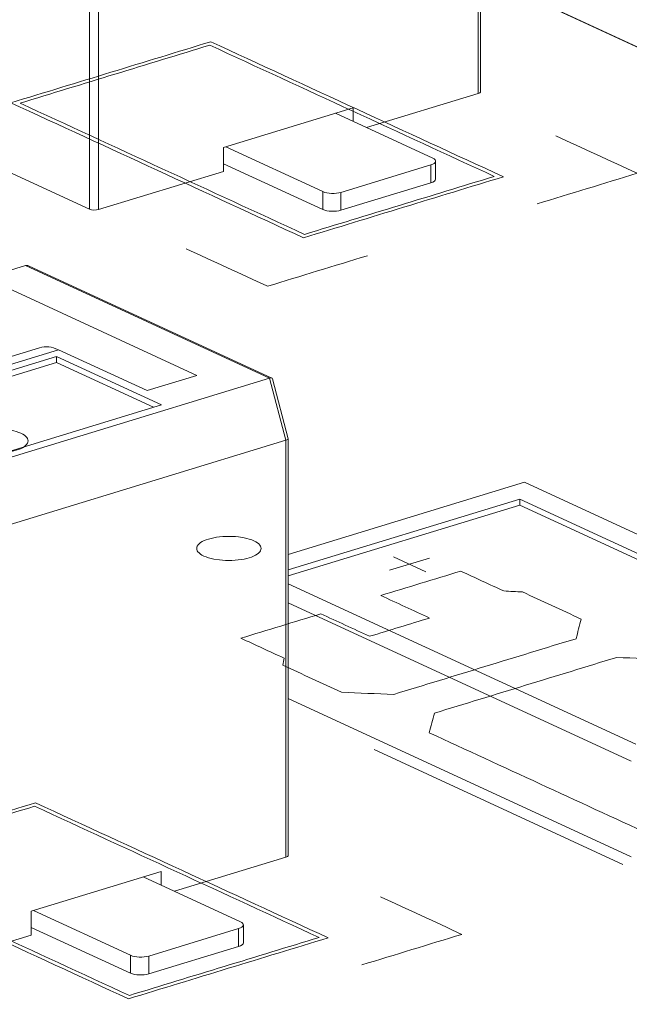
# Model space of a CAD drawing. Header units: inches. Extents: x -36 to 647, y 177 to 609.
# Tile 13 of 256: x 125.02 to 129.76, y 340.74 to 348.39. Entities that reach past the tile are written whole.
import ezdxf

# ---------------------------------------------------------------- set-up
doc = ezdxf.new("R2010")
doc.units = ezdxf.units.IN
doc.header["$MEASUREMENT"] = 0
doc.layers.add('1', color=7, linetype='Continuous')

# ---------------------------------------------------------------- blocks, each defined once
blk = doc.blocks.new('block 3321')
at = {"layer": '1', "color": 155, "lineweight": 18, "true_color": 0x4c7299}
blk.add_lwpolyline([(128.2544, 347.1523), (128.2544, 347.2913)], dxfattribs=at)
blk = doc.blocks.new('block 3322')
at = {"layer": '1', "color": 155, "lineweight": 18, "true_color": 0x4c7299}
blk.add_lwpolyline([(126.7614, 341.2224), (126.7614, 341.3614)], dxfattribs=at)
blk = doc.blocks.new('block 3323')
at = {"layer": '1', "color": 155, "lineweight": 18, "true_color": 0x4c7299}
blk.add_lwpolyline([(125.1789, 345.8418), (123.6277, 345.3679)], dxfattribs=at)
blk = doc.blocks.new('block 3324')
at = {"layer": '1', "color": 155, "lineweight": 18, "true_color": 0x4c7299}
blk.add_lwpolyline([(127.11, 345.1354), (126.9865, 345.6008)], dxfattribs=at)
blk = doc.blocks.new('block 3326')
at = {"layer": '1', "color": 155, "lineweight": 18, "true_color": 0x4c7299}
blk.add_lwpolyline([(126.9813, 345.607), (125.0932, 346.478)], dxfattribs=at)
blk = doc.blocks.new('block 3327')
at = {"layer": '1', "color": 155, "lineweight": 18, "true_color": 0x4c7299}
blk.add_lwpolyline([(127.1101, 341.9009), (127.1101, 345.1347)], dxfattribs=at)
blk = doc.blocks.new('block 3356')
at = {"layer": '1', "color": 155, "lineweight": 18, "true_color": 0x4c7299}
blk.add_lwpolyline([(128.6031, 347.8307), (128.6031, 351.0646)], dxfattribs=at)
blk = doc.blocks.new('block 3828')
at = {"layer": '1', "color": 155, "lineweight": 18, "true_color": 0x4c7299}
blk.add_lwpolyline([(129.8102, 342.7636), (127.1101, 344.0091)], dxfattribs=at)
blk = doc.blocks.new('block 3830')
at = {"layer": '1', "color": 155, "lineweight": 18, "true_color": 0x4c7299}
blk.add_lwpolyline([(128.9088, 344.6663), (131.7492, 343.356)], dxfattribs=at)
blk = doc.blocks.new('block 3831')
at = {"layer": '1', "color": 155, "lineweight": 18, "true_color": 0x4c7299}
blk.add_lwpolyline([(128.9449, 344.7984), (127.1101, 344.2378)], dxfattribs=at)
blk = doc.blocks.new('block 3832')
at = {"layer": '1', "color": 155, "lineweight": 18, "true_color": 0x4c7299}
blk.add_lwpolyline([(127.1101, 343.8605), (129.7741, 342.6316)], dxfattribs=at)
blk = doc.blocks.new('block 3834')
at = {"layer": '1', "color": 155, "lineweight": 18, "true_color": 0x4c7299}
blk.add_lwpolyline([(127.1101, 344.1168), (128.9088, 344.6663)], dxfattribs=at)
blk = doc.blocks.new('block 3835')
at = {"layer": '1', "color": 155, "lineweight": 18, "true_color": 0x4c7299}
blk.add_lwpolyline([(132.101, 343.3425), (128.9449, 344.7984)], dxfattribs=at)
blk = doc.blocks.new('block 3925')
at = {"layer": '1', "color": 155, "lineweight": 18, "true_color": 0x4c7299}
blk.add_lwpolyline([(128.6039, 348.7413), (194.3451, 318.4153)], dxfattribs=at)
blk = doc.blocks.new('block 4056')
at = {"layer": '1', "color": 155, "lineweight": 18, "true_color": 0x4c7299}
blk.add_lwpolyline([(127.4772, 347.6632), (128.2319, 347.315)], dxfattribs=at)
blk = doc.blocks.new('block 4057')
at = {"layer": '1', "color": 155, "lineweight": 18, "true_color": 0x4c7299}
blk.add_lwpolyline([(127.3788, 347.0543), (126.624, 347.4025)], dxfattribs=at)
blk = doc.blocks.new('block 4058')
at = {"layer": '1', "color": 155, "lineweight": 18, "true_color": 0x4c7299}
blk.add_lwpolyline([(128.2175, 347.2622), (127.5195, 347.0489)], dxfattribs=at)
blk = doc.blocks.new('block 4059')
at = {"layer": '1', "color": 155, "lineweight": 18, "true_color": 0x4c7299}
blk.add_lwpolyline([(125.9842, 341.7333), (126.7389, 341.3851)], dxfattribs=at)
blk = doc.blocks.new('block 4060')
at = {"layer": '1', "color": 155, "lineweight": 18, "true_color": 0x4c7299}
blk.add_lwpolyline([(125.8858, 341.1245), (125.131, 341.4726)], dxfattribs=at)
blk = doc.blocks.new('block 4061')
at = {"layer": '1', "color": 155, "lineweight": 18, "true_color": 0x4c7299}
blk.add_lwpolyline([(126.7245, 341.3323), (126.0264, 341.119)], dxfattribs=at)
blk = doc.blocks.new('block 4097')
at = {"layer": '1', "color": 155, "lineweight": 18, "true_color": 0x4c7299}
blk.add_lwpolyline([(125.0699, 346.48), (124.7597, 346.3852)], dxfattribs=at)
blk = doc.blocks.new('block 4099')
at = {"layer": '1', "color": 155, "lineweight": 13, "true_color": 0x4c7299}
blk.add_lwpolyline([(126.9636, 345.6065), (125.0699, 346.48)], dxfattribs=at)
blk = doc.blocks.new('block 4103')
at = {"layer": '1', "color": 155, "lineweight": 18, "true_color": 0x4c7299}
blk.add_lwpolyline([(124.7288, 344.972), (126.1249, 345.3986)], dxfattribs=at)
blk = doc.blocks.new('block 4104')
at = {"layer": '1', "color": 155, "lineweight": 18, "true_color": 0x4c7299}
blk.add_lwpolyline([(126.1249, 345.3986), (125.3105, 345.7742)], dxfattribs=at)
blk = doc.blocks.new('block 4105')
at = {"layer": '1', "color": 155, "lineweight": 18, "true_color": 0x4c7299}
blk.add_lwpolyline([(125.3105, 345.7742), (123.9145, 345.3477)], dxfattribs=at)
blk = doc.blocks.new('block 4107')
at = {"layer": '1', "color": 155, "lineweight": 18, "true_color": 0x4c7299}
blk.add_lwpolyline([(126.0131, 345.5096), (126.4009, 345.6281)], dxfattribs=at)
blk = doc.blocks.new('block 4108')
at = {"layer": '1', "color": 155, "lineweight": 18, "true_color": 0x4c7299}
blk.add_lwpolyline([(126.9636, 345.6065), (124.0163, 344.706)], dxfattribs=at)
blk = doc.blocks.new('block 4110')
at = {"layer": '1', "color": 155, "lineweight": 13, "true_color": 0x4c7299}
blk.add_lwpolyline([(125.325, 345.8271), (123.7738, 345.3531)], dxfattribs=at)
blk = doc.blocks.new('block 4113')
at = {"layer": '1', "color": 155, "lineweight": 18, "true_color": 0x4c7299}
blk.add_lwpolyline([(125.325, 345.8271), (126.0131, 345.5096)], dxfattribs=at)
blk = doc.blocks.new('block 4114')
at = {"layer": '1', "color": 155, "lineweight": 18, "true_color": 0x4c7299}
blk.add_lwpolyline([(126.4009, 345.6281), (124.7597, 346.3852)], dxfattribs=at)
blk = doc.blocks.new('block 4135')
at = {"layer": '1', "color": 155, "lineweight": 13, "true_color": 0x4c7299}
blk.add_lwpolyline([(127.0917, 345.1238), (126.9636, 345.6065)], dxfattribs=at)
blk = doc.blocks.new('block 4136')
at = {"layer": '1', "color": 155, "lineweight": 18, "true_color": 0x4c7299}
blk.add_lwpolyline([(127.0917, 345.1238), (124.1444, 344.2233)], dxfattribs=at)
blk = doc.blocks.new('block 5059')
at = {"layer": '1', "color": 155, "lineweight": 18, "true_color": 0x4c7299}
blk.add_lwpolyline([(128.9088, 344.62), (128.9088, 344.6663)], dxfattribs=at)
blk = doc.blocks.new('block 5060')
at = {"layer": '1', "color": 155, "lineweight": 18, "true_color": 0x4c7299}
blk.add_lwpolyline([(127.1101, 344.0704), (128.9088, 344.62)], dxfattribs=at)
blk = doc.blocks.new('block 5061')
at = {"layer": '1', "color": 155, "lineweight": 18, "true_color": 0x4c7299}
blk.add_lwpolyline([(128.9088, 344.62), (131.6888, 343.3376)], dxfattribs=at)
blk = doc.blocks.new('block 5074')
at = {"layer": '1', "color": 155, "lineweight": 18, "true_color": 0x4c7299}
blk.add_lwpolyline([(127.1101, 343.119), (129.7741, 341.8901)], dxfattribs=at)
blk = doc.blocks.new('block 5519')
at = {"layer": '1', "color": 155, "lineweight": 13, "true_color": 0x4c7299}
blk.add_lwpolyline([(128.2175, 347.1231), (128.2175, 347.2622)], dxfattribs=at)
blk = doc.blocks.new('block 5520')
at = {"layer": '1', "color": 155, "lineweight": 13, "true_color": 0x4c7299}
blk.add_lwpolyline([(127.5195, 347.0489), (127.5195, 346.9099)], dxfattribs=at)
blk = doc.blocks.new('block 5521')
at = {"layer": '1', "color": 155, "lineweight": 13, "true_color": 0x4c7299}
blk.add_lwpolyline([(127.3788, 346.9153), (127.3788, 347.0543)], dxfattribs=at)
blk = doc.blocks.new('block 5522')
at = {"layer": '1', "color": 155, "lineweight": 18, "true_color": 0x4c7299}
blk.add_lwpolyline([(127.3788, 346.9153), (126.6069, 347.2714)], dxfattribs=at)
blk = doc.blocks.new('block 5523')
at = {"layer": '1', "color": 155, "lineweight": 18, "true_color": 0x4c7299}
blk.add_lwpolyline([(128.2175, 347.1231), (127.5195, 346.9099)], dxfattribs=at)
blk = doc.blocks.new('block 5524')
at = {"layer": '1', "color": 155, "lineweight": 13, "true_color": 0x4c7299}
blk.add_lwpolyline([(126.7245, 341.1933), (126.7245, 341.3323)], dxfattribs=at)
blk = doc.blocks.new('block 5525')
at = {"layer": '1', "color": 155, "lineweight": 13, "true_color": 0x4c7299}
blk.add_lwpolyline([(126.0264, 341.119), (126.0264, 340.98)], dxfattribs=at)
blk = doc.blocks.new('block 5526')
at = {"layer": '1', "color": 155, "lineweight": 13, "true_color": 0x4c7299}
blk.add_lwpolyline([(125.8858, 340.9854), (125.8858, 341.1245)], dxfattribs=at)
blk = doc.blocks.new('block 5527')
at = {"layer": '1', "color": 155, "lineweight": 18, "true_color": 0x4c7299}
blk.add_lwpolyline([(125.8858, 340.9854), (125.1139, 341.3415)], dxfattribs=at)
blk = doc.blocks.new('block 5528')
at = {"layer": '1', "color": 155, "lineweight": 18, "true_color": 0x4c7299}
blk.add_lwpolyline([(126.7245, 341.1933), (126.0264, 340.98)], dxfattribs=at)
blk = doc.blocks.new('block 5543')
at = {"layer": '1', "color": 155, "lineweight": 18, "true_color": 0x4c7299}
blk.add_lwpolyline([(125.3105, 345.7279), (125.3105, 345.7742)], dxfattribs=at)
blk = doc.blocks.new('block 5544')
at = {"layer": '1', "color": 155, "lineweight": 18, "true_color": 0x4c7299}
blk.add_lwpolyline([(126.0644, 345.3801), (125.3105, 345.7279)], dxfattribs=at)
blk = doc.blocks.new('block 5545')
at = {"layer": '1', "color": 155, "lineweight": 18, "true_color": 0x4c7299}
blk.add_lwpolyline([(125.3105, 345.7279), (123.9749, 345.3198)], dxfattribs=at)
blk = doc.blocks.new('block 5563')
at = {"layer": '1', "color": 155, "lineweight": 13, "true_color": 0x4c7299}
blk.add_lwpolyline([(127.0917, 341.8863), (127.0917, 345.1238)], dxfattribs=at)
blk = doc.blocks.new('block 5572')
at = {"layer": '1', "color": 155, "lineweight": 18, "true_color": 0x4c7299}
blk.add_lwpolyline([(126.1221, 341.7755), (126.1221, 341.6696)], dxfattribs=at)
blk = doc.blocks.new('block 5573')
at = {"layer": '1', "color": 155, "lineweight": 18, "true_color": 0x4c7299}
blk.add_lwpolyline([(125.1139, 341.4674), (125.1139, 341.282)], dxfattribs=at)
blk = doc.blocks.new('block 5577')
at = {"layer": '1', "color": 155, "lineweight": 18, "true_color": 0x4c7299}
blk.add_lwpolyline([(126.1221, 341.7755), (125.1139, 341.4674)], dxfattribs=at)
blk = doc.blocks.new('block 5578')
at = {"layer": '1', "color": 155, "lineweight": 18, "true_color": 0x4c7299}
blk.add_lwpolyline([(125.1139, 341.282), (124.1444, 340.9858)], dxfattribs=at)
blk = doc.blocks.new('block 5580')
at = {"layer": '1', "color": 155, "lineweight": 18, "true_color": 0x4c7299}
blk.add_lwpolyline([(127.0917, 341.8863), (126.2259, 341.6218)], dxfattribs=at)
blk = doc.blocks.new('block 5691')
at = {"layer": '1', "color": 155, "lineweight": 13, "true_color": 0x4c7299}
blk.add_lwpolyline([(125.6374, 350.1532), (125.6374, 346.9157)], dxfattribs=at)
blk = doc.blocks.new('block 5692')
at = {"layer": '1', "color": 155, "lineweight": 13, "true_color": 0x4c7299}
blk.add_lwpolyline([(125.567, 346.9184), (125.567, 350.1461)], dxfattribs=at)
blk = doc.blocks.new('block 5693')
at = {"layer": '1', "color": 155, "lineweight": 13, "true_color": 0x4c7299}
blk.add_lwpolyline([(128.5847, 347.8162), (128.5847, 351.0537)], dxfattribs=at)
blk = doc.blocks.new('block 5700')
at = {"layer": '1', "color": 155, "lineweight": 18, "true_color": 0x4c7299}
blk.add_lwpolyline([(126.6069, 347.3973), (126.6069, 347.2119)], dxfattribs=at)
blk = doc.blocks.new('block 5701')
at = {"layer": '1', "color": 155, "lineweight": 18, "true_color": 0x4c7299}
blk.add_lwpolyline([(127.6152, 347.7053), (127.6152, 347.5995)], dxfattribs=at)
blk = doc.blocks.new('block 5705')
at = {"layer": '1', "color": 155, "lineweight": 18, "true_color": 0x4c7299}
blk.add_lwpolyline([(127.6152, 347.7053), (126.6069, 347.3973)], dxfattribs=at)
blk = doc.blocks.new('block 5706')
at = {"layer": '1', "color": 155, "lineweight": 18, "true_color": 0x4c7299}
blk.add_lwpolyline([(128.5847, 347.8162), (127.7189, 347.5517)], dxfattribs=at)
blk = doc.blocks.new('block 5707')
at = {"layer": '1', "color": 155, "lineweight": 18, "true_color": 0x4c7299}
blk.add_lwpolyline([(126.6069, 347.2119), (125.6374, 346.9157)], dxfattribs=at)
blk = doc.blocks.new('block 5708')
at = {"layer": '1', "color": 155, "lineweight": 18, "true_color": 0x4c7299}
blk.add_lwpolyline([(125.567, 346.9184), (118.1818, 350.3252)], dxfattribs=at)
blk = doc.blocks.new('block 5876')
at = {"layer": '1', "color": 18, "lineweight": 13, "true_color": 0x4c0000}
blk.add_lwpolyline([(129.7077, 341.8304), (127.776, 342.7215)], dxfattribs=at)
blk = doc.blocks.new('block 5879')
at = {"layer": '1', "color": 18, "lineweight": 13, "true_color": 0x4c0000}
blk.add_lwpolyline([(129.7077, 341.8304), (127.776, 342.7215)], dxfattribs=at)
blk = doc.blocks.new('block 6055')
at = {"layer": '1', "color": 18, "lineweight": 13, "true_color": 0x4c0000}
blk.add_lwpolyline([(111.2992, 356.7238), (194.3451, 318.4153)], dxfattribs=at)
blk = doc.blocks.new('block 6056')
at = {"layer": '1', "color": 18, "lineweight": 13, "true_color": 0x4c0000}
blk.add_lwpolyline([(111.2992, 356.7238), (194.3451, 318.4153)], dxfattribs=at)
blk = doc.blocks.new('block 6145')
at = {"layer": '1', "color": 18, "lineweight": 13, "true_color": 0x4c0000}
blk.add_lwpolyline([(127.926, 344.2192), (128.1785, 344.1028)], dxfattribs=at)
blk = doc.blocks.new('block 6172')
at = {"layer": '1', "color": 18, "lineweight": 13, "true_color": 0x4c0000}
blk.add_lwpolyline([(127.926, 344.2192), (128.1785, 344.1028)], dxfattribs=at)
blk = doc.blocks.new('block 6188')
at = {"layer": '1', "color": 18, "lineweight": 13, "true_color": 0x4c0000}
blk.add_lwpolyline([(127.8969, 344.114), (128.2072, 344.2088)], dxfattribs=at)
blk = doc.blocks.new('block 6189')
at = {"layer": '1', "color": 18, "lineweight": 13, "true_color": 0x4c0000}
blk.add_lwpolyline([(127.8969, 344.114), (128.2072, 344.2088)], dxfattribs=at)
blk = doc.blocks.new('block 6446')
at = {"layer": '1', "color": 155, "lineweight": 18, "true_color": 0x4c7299}
blk.add_open_spline([(125.8858, 341.1245), (125.9206, 341.1084), (125.9836, 341.106), (126.0264, 341.119)], degree=3, dxfattribs=at)
blk = doc.blocks.new('block 6447')
at = {"layer": '1', "color": 155, "lineweight": 18, "true_color": 0x4c7299}
blk.add_open_spline([(128.2175, 347.2622), (128.2603, 347.2753), (128.2668, 347.2989), (128.2319, 347.315)], degree=3, dxfattribs=at)
blk = doc.blocks.new('block 6448')
at = {"layer": '1', "color": 155, "lineweight": 18, "true_color": 0x4c7299}
blk.add_open_spline([(127.3788, 347.0543), (127.4136, 347.0382), (127.4766, 347.0358), (127.5195, 347.0489)], degree=3, dxfattribs=at)
blk = doc.blocks.new('block 6449')
at = {"layer": '1', "color": 155, "lineweight": 18, "true_color": 0x4c7299}
blk.add_open_spline([(126.7245, 341.3323), (126.7673, 341.3454), (126.7738, 341.369), (126.7389, 341.3851)], degree=3, dxfattribs=at)
blk = doc.blocks.new('block 6469')
at = {"layer": '1', "color": 155, "lineweight": 18, "true_color": 0x4c7299}
blk.add_open_spline([(125.0932, 346.478), (125.0855, 346.4816), (125.0774, 346.4823), (125.0699, 346.48)], degree=3, dxfattribs=at)
blk = doc.blocks.new('block 6470')
at = {"layer": '1', "color": 155, "lineweight": 18, "true_color": 0x4c7299}
blk.add_open_spline([(126.9865, 345.6008), (126.9846, 345.6081), (126.9761, 345.6103), (126.9636, 345.6065)], degree=3, dxfattribs=at)
blk = doc.blocks.new('block 6476')
at = {"layer": '1', "color": 155, "lineweight": 18, "true_color": 0x4c7299}
blk.add_open_spline([(125.325, 345.8271), (125.2741, 345.8505), (125.224, 345.8556), (125.1789, 345.8418)], degree=3, dxfattribs=at)
blk = doc.blocks.new('block 6479')
at = {"layer": '1', "color": 155, "lineweight": 18, "true_color": 0x4c7299}
blk.add_open_spline([(127.0917, 345.1238), (127.1041, 345.1276), (127.1109, 345.1319), (127.11, 345.1354)], degree=3, dxfattribs=at)
blk = doc.blocks.new('block 6640')
at = {"layer": '1', "color": 155, "lineweight": 18, "true_color": 0x4c7299}
blk.add_open_spline([(128.2175, 347.1231), (128.2408, 347.1303), (128.2544, 347.141), (128.2544, 347.1523)], degree=3, dxfattribs=at)
blk = doc.blocks.new('block 6641')
at = {"layer": '1', "color": 155, "lineweight": 18, "true_color": 0x4c7299}
blk.add_open_spline([(127.3788, 346.9153), (127.4136, 346.8992), (127.4766, 346.8968), (127.5195, 346.9099)], degree=3, dxfattribs=at)
blk = doc.blocks.new('block 6642')
at = {"layer": '1', "color": 155, "lineweight": 18, "true_color": 0x4c7299}
blk.add_open_spline([(126.7245, 341.1933), (126.7478, 341.2004), (126.7614, 341.2111), (126.7614, 341.2224)], degree=3, dxfattribs=at)
blk = doc.blocks.new('block 6643')
at = {"layer": '1', "color": 155, "lineweight": 18, "true_color": 0x4c7299}
blk.add_open_spline([(125.8858, 340.9854), (125.9206, 340.9694), (125.9836, 340.9669), (126.0264, 340.98)], degree=3, dxfattribs=at)
blk = doc.blocks.new('block 6650')
at = {"layer": '1', "color": 155, "lineweight": 18, "true_color": 0x4c7299}
blk.add_open_spline([(127.0917, 341.8863), (127.1033, 341.8899), (127.1101, 341.8952), (127.1101, 341.9009)], degree=3, dxfattribs=at)
blk = doc.blocks.new('block 6665')
at = {"layer": '1', "color": 155, "lineweight": 18, "true_color": 0x4c7299}
blk.add_open_spline([(128.5847, 347.8162), (128.5963, 347.8197), (128.6031, 347.8251), (128.6031, 347.8307)], degree=3, dxfattribs=at)
blk = doc.blocks.new('block 6667')
at = {"layer": '1', "color": 155, "lineweight": 18, "true_color": 0x4c7299}
blk.add_open_spline([(125.567, 346.9184), (125.5845, 346.9103), (125.616, 346.9091), (125.6374, 346.9157)], degree=3, dxfattribs=at)
blk = doc.blocks.new('block 9164')
at = {"layer": '1', "color": 18, "lineweight": 13, "true_color": 0x4c0000}
blk.add_lwpolyline([(110.481, 356.5068), (112.15, 356.3314), (113.6256, 355.6507), (116.5769, 354.2893), (128.3822, 348.8436), (175.6033, 327.0608)], dxfattribs=at)
blk = doc.blocks.new('block 9240')
at = {"layer": '1', "color": 18, "lineweight": 13, "true_color": 0x4c0000}
blk.add_open_spline([(131.4895, 342.2296), (131.6964, 342.2928), (131.9032, 342.356), (132.11, 342.4192), (131.9984, 342.4706), (131.8869, 342.5221), (131.7753, 342.5736), (131.7786, 342.5919), (131.7819, 342.6102), (131.7852, 342.6285), (131.2123, 342.8927), (130.6394, 343.157), (130.0665, 343.4213), (129.9311, 343.4267), (129.7958, 343.4321), (129.6604, 343.4375), (129.1888, 343.2934), (128.7171, 343.1493), (128.2455, 343.0052), (128.232, 342.9543), (128.2185, 342.9034), (128.205, 342.8526), (128.7779, 342.5883), (129.3509, 342.324), (129.9238, 342.0597), (129.9722, 342.0572), (130.0206, 342.0547), (130.069, 342.0522), (130.1806, 342.0008), (130.2921, 341.9493), (130.4037, 341.8978), (130.6105, 341.961), (130.8173, 342.0242), (131.0242, 342.0874), (130.8979, 342.1456), (130.7717, 342.2039), (130.6454, 342.2621), (130.8005, 342.3095), (130.9557, 342.3569), (131.1108, 342.4043), (131.237, 342.3461), (131.3633, 342.2878), (131.4895, 342.2296)], degree=3, knots=[0, 0, 0, 0, 1, 1, 1, 2, 2, 2, 3, 3, 3, 4, 4, 4, 5, 5, 5, 6, 6, 6, 7, 7, 7, 8, 8, 8, 9, 9, 9, 10, 10, 10, 11, 11, 11, 12, 12, 12, 13, 13, 13, 14, 14, 14, 14], dxfattribs=at)
blk = doc.blocks.new('block 9318')
at = {"layer": '1', "color": 18, "lineweight": 13, "true_color": 0x4c0000}
blk.add_open_spline([(129.3852, 343.7356), (129.3717, 343.6847), (129.3583, 343.6339), (129.3448, 343.5831), (128.8731, 343.439), (128.4015, 343.2948), (127.9299, 343.1507), (127.7945, 343.1561), (127.6591, 343.1615), (127.5238, 343.1668), (127.3716, 343.237), (127.2195, 343.3072), (127.0674, 343.3774), (127.0707, 343.3957), (127.074, 343.414), (127.0773, 343.4322), (126.9658, 343.4837), (126.8542, 343.5352), (126.7426, 343.5867), (126.9494, 343.6499), (127.1563, 343.713), (127.3631, 343.7762), (127.4893, 343.718), (127.6156, 343.6598), (127.7418, 343.6015), (127.8969, 343.6489), (128.0521, 343.6963), (128.2072, 343.7437), (128.0809, 343.8019), (127.9547, 343.8602), (127.8285, 343.9184), (128.0353, 343.9816), (128.2421, 344.0448), (128.4489, 344.108), (128.5605, 344.0565), (128.6721, 344.0051), (128.7837, 343.9536), (128.8321, 343.9511), (128.8804, 343.9486), (128.9288, 343.9461), (129.081, 343.8759), (129.2331, 343.8058), (129.3852, 343.7356)], degree=3, knots=[0, 0, 0, 0, 1, 1, 1, 2, 2, 2, 3, 3, 3, 4, 4, 4, 5, 5, 5, 6, 6, 6, 7, 7, 7, 8, 8, 8, 9, 9, 9, 10, 10, 10, 11, 11, 11, 12, 12, 12, 13, 13, 13, 14, 14, 14, 14], dxfattribs=at)
blk = doc.blocks.new('block 9368')
at = {"layer": '1', "color": 18, "lineweight": 13, "true_color": 0x4c0000}
blk.add_open_spline([(131.4895, 342.2296), (131.6964, 342.2928), (131.9032, 342.356), (132.11, 342.4192), (131.9984, 342.4706), (131.8869, 342.5221), (131.7753, 342.5736), (131.7786, 342.5919), (131.7819, 342.6102), (131.7852, 342.6285), (131.2123, 342.8927), (130.6394, 343.157), (130.0665, 343.4213), (129.9311, 343.4267), (129.7958, 343.4321), (129.6604, 343.4375), (129.1888, 343.2934), (128.7171, 343.1493), (128.2455, 343.0052), (128.232, 342.9543), (128.2185, 342.9034), (128.205, 342.8526), (128.7779, 342.5883), (129.3509, 342.324), (129.9238, 342.0597), (129.9722, 342.0572), (130.0206, 342.0547), (130.069, 342.0522), (130.1806, 342.0008), (130.2921, 341.9493), (130.4037, 341.8978), (130.6105, 341.961), (130.8173, 342.0242), (131.0242, 342.0874), (130.8979, 342.1456), (130.7717, 342.2039), (130.6454, 342.2621), (130.8005, 342.3095), (130.9557, 342.3569), (131.1108, 342.4043), (131.237, 342.3461), (131.3633, 342.2878), (131.4895, 342.2296)], degree=3, knots=[0, 0, 0, 0, 1, 1, 1, 2, 2, 2, 3, 3, 3, 4, 4, 4, 5, 5, 5, 6, 6, 6, 7, 7, 7, 8, 8, 8, 9, 9, 9, 10, 10, 10, 11, 11, 11, 12, 12, 12, 13, 13, 13, 14, 14, 14, 14], dxfattribs=at)
blk = doc.blocks.new('block 9378')
at = {"layer": '1', "color": 18, "lineweight": 13, "true_color": 0x4c0000}
blk.add_open_spline([(129.3852, 343.7356), (129.3717, 343.6847), (129.3583, 343.6339), (129.3448, 343.5831), (128.8731, 343.439), (128.4015, 343.2948), (127.9299, 343.1507), (127.7945, 343.1561), (127.6591, 343.1615), (127.5238, 343.1668), (127.3716, 343.237), (127.2195, 343.3072), (127.0674, 343.3774), (127.0707, 343.3957), (127.074, 343.414), (127.0773, 343.4322), (126.9658, 343.4837), (126.8542, 343.5352), (126.7426, 343.5867), (126.9494, 343.6499), (127.1563, 343.713), (127.3631, 343.7762), (127.4893, 343.718), (127.6156, 343.6598), (127.7418, 343.6015), (127.8969, 343.6489), (128.0521, 343.6963), (128.2072, 343.7437), (128.0809, 343.8019), (127.9547, 343.8602), (127.8285, 343.9184), (128.0353, 343.9816), (128.2421, 344.0448), (128.4489, 344.108), (128.5605, 344.0565), (128.6721, 344.0051), (128.7837, 343.9536), (128.8321, 343.9511), (128.8804, 343.9486), (128.9288, 343.9461), (129.081, 343.8759), (129.2331, 343.8058), (129.3852, 343.7356)], degree=3, knots=[0, 0, 0, 0, 1, 1, 1, 2, 2, 2, 3, 3, 3, 4, 4, 4, 5, 5, 5, 6, 6, 6, 7, 7, 7, 8, 8, 8, 9, 9, 9, 10, 10, 10, 11, 11, 11, 12, 12, 12, 13, 13, 13, 14, 14, 14, 14], dxfattribs=at)
blk = doc.blocks.new('block 9400')
at = {"layer": '1', "color": 18, "lineweight": 13, "true_color": 0x4c0000}
blk.add_open_spline([(129.3852, 343.7356), (129.3717, 343.6847), (129.3583, 343.6339), (129.3448, 343.5831), (128.8731, 343.439), (128.4015, 343.2948), (127.9299, 343.1507), (127.7945, 343.1561), (127.6591, 343.1615), (127.5238, 343.1668), (127.3716, 343.237), (127.2195, 343.3072), (127.0674, 343.3774), (127.0707, 343.3957), (127.074, 343.414), (127.0773, 343.4322), (126.9658, 343.4837), (126.8542, 343.5352), (126.7426, 343.5867), (126.9494, 343.6499), (127.1563, 343.713), (127.3631, 343.7762), (127.4893, 343.718), (127.6156, 343.6598), (127.7418, 343.6015), (127.8969, 343.6489), (128.0521, 343.6963), (128.2072, 343.7437), (128.0809, 343.8019), (127.9547, 343.8602), (127.8285, 343.9184), (128.0353, 343.9816), (128.2421, 344.0448), (128.4489, 344.108), (128.5605, 344.0565), (128.6721, 344.0051), (128.7837, 343.9536), (128.8321, 343.9511), (128.8804, 343.9486), (128.9288, 343.9461), (129.081, 343.8759), (129.2331, 343.8058), (129.3852, 343.7356)], degree=3, knots=[0, 0, 0, 0, 1, 1, 1, 2, 2, 2, 3, 3, 3, 4, 4, 4, 5, 5, 5, 6, 6, 6, 7, 7, 7, 8, 8, 8, 9, 9, 9, 10, 10, 10, 11, 11, 11, 12, 12, 12, 13, 13, 13, 14, 14, 14, 14], dxfattribs=at)
blk = doc.blocks.new('block 9423')
at = {"layer": '1', "color": 18, "lineweight": 13, "true_color": 0x4c0000}
blk.add_open_spline([(131.4895, 342.2296), (131.6964, 342.2928), (131.9032, 342.356), (132.11, 342.4192), (131.9984, 342.4706), (131.8869, 342.5221), (131.7753, 342.5736), (131.7786, 342.5919), (131.7819, 342.6102), (131.7852, 342.6285), (131.2123, 342.8927), (130.6394, 343.157), (130.0665, 343.4213), (129.9311, 343.4267), (129.7958, 343.4321), (129.6604, 343.4375), (129.1888, 343.2934), (128.7171, 343.1493), (128.2455, 343.0052), (128.232, 342.9543), (128.2185, 342.9034), (128.205, 342.8526), (128.7779, 342.5883), (129.3509, 342.324), (129.9238, 342.0597), (129.9722, 342.0572), (130.0206, 342.0547), (130.069, 342.0522), (130.1806, 342.0008), (130.2921, 341.9493), (130.4037, 341.8978), (130.6105, 341.961), (130.8173, 342.0242), (131.0242, 342.0874), (130.8979, 342.1456), (130.7717, 342.2039), (130.6454, 342.2621), (130.8005, 342.3095), (130.9557, 342.3569), (131.1108, 342.4043), (131.237, 342.3461), (131.3633, 342.2878), (131.4895, 342.2296)], degree=3, knots=[0, 0, 0, 0, 1, 1, 1, 2, 2, 2, 3, 3, 3, 4, 4, 4, 5, 5, 5, 6, 6, 6, 7, 7, 7, 8, 8, 8, 9, 9, 9, 10, 10, 10, 11, 11, 11, 12, 12, 12, 13, 13, 13, 14, 14, 14, 14], dxfattribs=at)
blk = doc.blocks.new('block 9437')
at = {"layer": '1', "color": 18, "lineweight": 13, "true_color": 0x4c0000}
blk.add_open_spline([(129.3852, 343.7356), (129.3717, 343.6847), (129.3583, 343.6339), (129.3448, 343.5831), (128.8731, 343.439), (128.4015, 343.2948), (127.9299, 343.1507), (127.7945, 343.1561), (127.6591, 343.1615), (127.5238, 343.1668), (127.3716, 343.237), (127.2195, 343.3072), (127.0674, 343.3774), (127.0707, 343.3957), (127.074, 343.414), (127.0773, 343.4322), (126.9658, 343.4837), (126.8542, 343.5352), (126.7426, 343.5867), (126.9494, 343.6499), (127.1563, 343.713), (127.3631, 343.7762), (127.4893, 343.718), (127.6156, 343.6598), (127.7418, 343.6015), (127.8969, 343.6489), (128.0521, 343.6963), (128.2072, 343.7437), (128.0809, 343.8019), (127.9547, 343.8602), (127.8285, 343.9184), (128.0353, 343.9816), (128.2421, 344.0448), (128.4489, 344.108), (128.5605, 344.0565), (128.6721, 344.0051), (128.7837, 343.9536), (128.8321, 343.9511), (128.8804, 343.9486), (128.9288, 343.9461), (129.081, 343.8759), (129.2331, 343.8058), (129.3852, 343.7356)], degree=3, knots=[0, 0, 0, 0, 1, 1, 1, 2, 2, 2, 3, 3, 3, 4, 4, 4, 5, 5, 5, 6, 6, 6, 7, 7, 7, 8, 8, 8, 9, 9, 9, 10, 10, 10, 11, 11, 11, 12, 12, 12, 13, 13, 13, 14, 14, 14, 14], dxfattribs=at)
blk = doc.blocks.new('block 9543')
at = {"layer": '1', "color": 18, "lineweight": 13, "true_color": 0x4c0000}
blk.add_open_spline([(131.4895, 342.2296), (131.6964, 342.2928), (131.9032, 342.356), (132.11, 342.4192), (131.9984, 342.4706), (131.8869, 342.5221), (131.7753, 342.5736), (131.7786, 342.5919), (131.7819, 342.6102), (131.7852, 342.6285), (131.2123, 342.8927), (130.6394, 343.157), (130.0665, 343.4213), (129.9311, 343.4267), (129.7958, 343.4321), (129.6604, 343.4375), (129.1888, 343.2934), (128.7171, 343.1493), (128.2455, 343.0052), (128.232, 342.9543), (128.2185, 342.9034), (128.205, 342.8526), (128.7779, 342.5883), (129.3509, 342.324), (129.9238, 342.0597), (129.9722, 342.0572), (130.0206, 342.0547), (130.069, 342.0522), (130.1806, 342.0008), (130.2921, 341.9493), (130.4037, 341.8978), (130.6105, 341.961), (130.8173, 342.0242), (131.0242, 342.0874), (130.8979, 342.1456), (130.7717, 342.2039), (130.6454, 342.2621), (130.8005, 342.3095), (130.9557, 342.3569), (131.1108, 342.4043), (131.237, 342.3461), (131.3633, 342.2878), (131.4895, 342.2296)], degree=3, knots=[0, 0, 0, 0, 1, 1, 1, 2, 2, 2, 3, 3, 3, 4, 4, 4, 5, 5, 5, 6, 6, 6, 7, 7, 7, 8, 8, 8, 9, 9, 9, 10, 10, 10, 11, 11, 11, 12, 12, 12, 13, 13, 13, 14, 14, 14, 14], dxfattribs=at)
blk = doc.blocks.new('block 9548')
at = {"layer": '1', "color": 18, "lineweight": 13, "true_color": 0x4c0000}
blk.add_lwpolyline([(110.481, 356.5068), (112.15, 356.3314), (113.6256, 355.6507), (116.5769, 354.2893), (128.3822, 348.8436), (175.6033, 327.0608)], dxfattribs=at)
blk = doc.blocks.new('block 9647')
at = {"layer": '1', "color": 18, "lineweight": 13, "true_color": 0x4c0000}
blk.add_open_spline([(127.8267, 341.5785), (128.0371, 341.4814), (128.2475, 341.3843), (128.4579, 341.2873), (128.1994, 341.2083), (127.9409, 341.1293), (127.6823, 341.0503)], degree=3, knots=[0, 0, 0, 0, 1, 1, 1, 2, 2, 2, 2], dxfattribs=at)
blk = doc.blocks.new('block 9684')
at = {"layer": '1', "color": 18, "lineweight": 13, "true_color": 0x4c0000}
blk.add_open_spline([(125.1475, 342.3088), (125.905, 341.9594), (126.6625, 341.61), (127.4199, 341.2606), (126.9029, 341.1026), (126.3858, 340.9446), (125.8687, 340.7866), (125.1113, 341.136), (124.3538, 341.4854), (123.5963, 341.8349), (124.1134, 341.9928), (124.6305, 342.1508), (125.1475, 342.3088)], degree=3, knots=[0, 0, 0, 0, 1, 1, 1, 2, 2, 2, 3, 3, 3, 4, 4, 4, 4], dxfattribs=at)
blk = doc.blocks.new('block 9698')
at = {"layer": '1', "color": 18, "lineweight": 13, "true_color": 0x4c0000}
blk.add_open_spline([(125.1403, 342.2824), (125.8768, 341.9427), (126.6132, 341.603), (127.3496, 341.2633), (126.8584, 341.1132), (126.3672, 340.9631), (125.8759, 340.813), (125.1395, 341.1527), (124.4031, 341.4924), (123.6667, 341.8321), (124.1579, 341.9822), (124.6491, 342.1323), (125.1403, 342.2824)], degree=3, knots=[0, 0, 0, 0, 1, 1, 1, 2, 2, 2, 3, 3, 3, 4, 4, 4, 4], dxfattribs=at)
blk = doc.blocks.new('block 9832')
at = {"layer": '1', "color": 18, "lineweight": 13, "true_color": 0x4c0000}
blk.add_open_spline([(127.7243, 346.5569), (127.4658, 346.4779), (127.2072, 346.3989), (126.9487, 346.3199), (126.7383, 346.417), (126.5279, 346.5141), (126.3175, 346.6111)], degree=3, knots=[0, 0, 0, 0, 1, 1, 1, 2, 2, 2, 2], dxfattribs=at)
blk = doc.blocks.new('block 9886')
at = {"layer": '1', "color": 18, "lineweight": 13, "true_color": 0x4c0000}
blk.add_lwpolyline([(124.6816, 345.1916), (124.7006, 345.1969), (124.7214, 345.2016), (124.7437, 345.2055), (124.7671, 345.2087), (124.7915, 345.211), (124.8163, 345.2123), (124.8661, 345.2122), (124.8903, 345.2107), (124.9136, 345.2085), (124.9574, 345.2016), (124.9783, 345.1969), (124.9981, 345.1914), (125.0166, 345.1851), (125.0334, 345.1781), (125.0483, 345.1705), (125.0609, 345.1624), (125.0713, 345.154), (125.0793, 345.1453), (125.085, 345.1366), (125.0884, 345.1279), (125.0895, 345.1188), (125.0883, 345.1097), (125.0847, 345.1004), (125.0786, 345.0913), (125.07, 345.0825), (125.0592, 345.074), (125.0462, 345.066), (125.0314, 345.0586), (125.015, 345.0519), (124.9973, 345.046), (124.9782, 345.0407), (124.9574, 345.036), (124.9352, 345.0321), (124.9117, 345.0289), (124.8874, 345.0267), (124.8625, 345.0253), (124.8128, 345.0255), (124.7886, 345.0269), (124.7653, 345.0291), (124.7215, 345.036), (124.7006, 345.0407), (124.6807, 345.0462), (124.6622, 345.0525), (124.6454, 345.0595), (124.6306, 345.0671), (124.6179, 345.0752), (124.6075, 345.0836), (124.5995, 345.0923), (124.5939, 345.101), (124.5905, 345.1098), (124.5893, 345.1188), (124.5905, 345.128), (124.5942, 345.1372), (124.6003, 345.1463), (124.6088, 345.1552), (124.6197, 345.1636), (124.6327, 345.1716), (124.6475, 345.179), (124.6639, 345.1857), (124.6816, 345.1916)], dxfattribs=at)
blk = doc.blocks.new('block 9897')
at = {"layer": '1', "color": 18, "lineweight": 13, "true_color": 0x4c0000}
blk.add_lwpolyline([(126.4911, 344.3569), (126.5102, 344.3622), (126.5309, 344.3669), (126.5532, 344.3708), (126.5766, 344.374), (126.601, 344.3762), (126.6258, 344.3776), (126.6756, 344.3775), (126.6998, 344.376), (126.7231, 344.3738), (126.7669, 344.3669), (126.7878, 344.3622), (126.8076, 344.3567), (126.8261, 344.3504), (126.8429, 344.3434), (126.8578, 344.3358), (126.8705, 344.3277), (126.8808, 344.3193), (126.8888, 344.3106), (126.8945, 344.3019), (126.8979, 344.2931), (126.899, 344.2841), (126.8978, 344.2749), (126.8942, 344.2657), (126.8881, 344.2566), (126.8795, 344.2477), (126.8687, 344.2393), (126.8557, 344.2313), (126.8409, 344.2239), (126.8245, 344.2172), (126.8068, 344.2113), (126.7877, 344.206), (126.767, 344.2013), (126.7447, 344.1974), (126.7212, 344.1942), (126.6969, 344.1919), (126.6721, 344.1906), (126.6223, 344.1907), (126.5981, 344.1922), (126.5748, 344.1944), (126.531, 344.2013), (126.5101, 344.206), (126.4902, 344.2115), (126.4718, 344.2178), (126.455, 344.2248), (126.4401, 344.2324), (126.4274, 344.2405), (126.4171, 344.2489), (126.409, 344.2576), (126.4034, 344.2663), (126.4, 344.275), (126.3988, 344.2841), (126.4, 344.2933), (126.4037, 344.3025), (126.4098, 344.3116), (126.4183, 344.3204), (126.4292, 344.3289), (126.4422, 344.3369), (126.457, 344.3443), (126.4734, 344.351), (126.4911, 344.3569)], dxfattribs=at)
blk = doc.blocks.new('block 9908')
at = {"layer": '1', "color": 18, "lineweight": 13, "true_color": 0x4c0000}
blk.add_lwpolyline([(126.4911, 344.3569), (126.5102, 344.3622), (126.5309, 344.3669), (126.5532, 344.3708), (126.5766, 344.374), (126.601, 344.3762), (126.6258, 344.3776), (126.6756, 344.3775), (126.6998, 344.376), (126.7231, 344.3738), (126.7669, 344.3669), (126.7878, 344.3622), (126.8076, 344.3567), (126.8261, 344.3504), (126.8429, 344.3434), (126.8578, 344.3358), (126.8705, 344.3277), (126.8808, 344.3193), (126.8888, 344.3106), (126.8945, 344.3019), (126.8979, 344.2931), (126.899, 344.2841), (126.8978, 344.2749), (126.8942, 344.2657), (126.8881, 344.2566), (126.8795, 344.2477), (126.8687, 344.2393), (126.8557, 344.2313), (126.8409, 344.2239), (126.8245, 344.2172), (126.8068, 344.2113), (126.7877, 344.206), (126.767, 344.2013), (126.7447, 344.1974), (126.7212, 344.1942), (126.6969, 344.1919), (126.6721, 344.1906), (126.6223, 344.1907), (126.5981, 344.1922), (126.5748, 344.1944), (126.531, 344.2013), (126.5101, 344.206), (126.4902, 344.2115), (126.4718, 344.2178), (126.455, 344.2248), (126.4401, 344.2324), (126.4274, 344.2405), (126.4171, 344.2489), (126.409, 344.2576), (126.4034, 344.2663), (126.4, 344.275), (126.3988, 344.2841), (126.4, 344.2933), (126.4037, 344.3025), (126.4098, 344.3116), (126.4183, 344.3204), (126.4292, 344.3289), (126.4422, 344.3369), (126.457, 344.3443), (126.4734, 344.351), (126.4911, 344.3569)], dxfattribs=at)
blk = doc.blocks.new('block 9913')
at = {"layer": '1', "color": 18, "lineweight": 13, "true_color": 0x4c0000}
blk.add_lwpolyline([(124.6816, 345.1916), (124.7006, 345.1969), (124.7214, 345.2016), (124.7437, 345.2055), (124.7671, 345.2087), (124.7915, 345.211), (124.8163, 345.2123), (124.8661, 345.2122), (124.8903, 345.2107), (124.9136, 345.2085), (124.9574, 345.2016), (124.9783, 345.1969), (124.9981, 345.1914), (125.0166, 345.1851), (125.0334, 345.1781), (125.0483, 345.1705), (125.0609, 345.1624), (125.0713, 345.154), (125.0793, 345.1453), (125.085, 345.1366), (125.0884, 345.1279), (125.0895, 345.1188), (125.0883, 345.1097), (125.0847, 345.1004), (125.0786, 345.0913), (125.07, 345.0825), (125.0592, 345.074), (125.0462, 345.066), (125.0314, 345.0586), (125.015, 345.0519), (124.9973, 345.046), (124.9782, 345.0407), (124.9574, 345.036), (124.9352, 345.0321), (124.9117, 345.0289), (124.8874, 345.0267), (124.8625, 345.0253), (124.8128, 345.0255), (124.7886, 345.0269), (124.7653, 345.0291), (124.7215, 345.036), (124.7006, 345.0407), (124.6807, 345.0462), (124.6622, 345.0525), (124.6454, 345.0595), (124.6306, 345.0671), (124.6179, 345.0752), (124.6075, 345.0836), (124.5995, 345.0923), (124.5939, 345.101), (124.5905, 345.1098), (124.5893, 345.1188), (124.5905, 345.128), (124.5942, 345.1372), (124.6003, 345.1463), (124.6088, 345.1552), (124.6197, 345.1636), (124.6327, 345.1716), (124.6475, 345.179), (124.6639, 345.1857), (124.6816, 345.1916)], dxfattribs=at)
blk = doc.blocks.new('block 9934')
at = {"layer": '1', "color": 18, "lineweight": 13, "true_color": 0x4c0000}
blk.add_open_spline([(129.1872, 347.4879), (129.3976, 347.3909), (129.608, 347.2938), (129.8184, 347.1967), (129.5599, 347.1177), (129.3014, 347.0388), (129.0428, 346.9598)], degree=3, knots=[0, 0, 0, 0, 1, 1, 1, 2, 2, 2, 2], dxfattribs=at)
blk = doc.blocks.new('block 9942')
at = {"layer": '1', "color": 18, "lineweight": 13, "true_color": 0x4c0000}
blk.add_open_spline([(126.5008, 348.1918), (127.2372, 347.8521), (127.9737, 347.5124), (128.7101, 347.1727), (128.2189, 347.0226), (127.7277, 346.8726), (127.2364, 346.7225), (126.5, 347.0622), (125.7636, 347.4019), (125.0272, 347.7416), (125.5184, 347.8917), (126.0096, 348.0418), (126.5008, 348.1918)], degree=3, knots=[0, 0, 0, 0, 1, 1, 1, 2, 2, 2, 3, 3, 3, 4, 4, 4, 4], dxfattribs=at)
blk = doc.blocks.new('block 9947')
at = {"layer": '1', "color": 18, "lineweight": 13, "true_color": 0x4c0000}
blk.add_open_spline([(126.508, 348.2183), (127.2655, 347.8688), (128.023, 347.5194), (128.7804, 347.17), (128.2634, 347.012), (127.7463, 346.8541), (127.2292, 346.6961), (126.4718, 347.0455), (125.7143, 347.3949), (124.9568, 347.7443), (125.4739, 347.9023), (125.991, 348.0603), (126.508, 348.2183)], degree=3, knots=[0, 0, 0, 0, 1, 1, 1, 2, 2, 2, 3, 3, 3, 4, 4, 4, 4], dxfattribs=at)

msp = doc.modelspace()

# ---------------------------------------------------------------- block references
at = {"layer": '1'}
for name in ['block 9164', 'block 9548', 'block 6055', 'block 6056', 'block 5693', 'block 3356', 'block 5708', 'block 5692', 'block 5691', 'block 3925', 'block 9947', 'block 9942', 'block 5706', 'block 6665', 'block 5705', 'block 4056', 'block 5701', 'block 9934', 'block 5700', 'block 4057', 'block 5522', 'block 4058', 'block 6447', 'block 5519', 'block 3321', 'block 5707', 'block 5523', 'block 6640', 'block 5521', 'block 6448', 'block 5520', 'block 6667', 'block 6641', 'block 9832', 'block 4097', 'block 6469', 'block 4099', 'block 3326', 'block 4114', 'block 3323', 'block 4110', 'block 6476', 'block 4113', 'block 4105', 'block 4104', 'block 5543', 'block 5545', 'block 5544', 'block 4108', 'block 4107', 'block 6470', 'block 4135', 'block 3324', 'block 4103', 'block 9886', 'block 9913', 'block 4136', 'block 6479', 'block 5563', 'block 3327', 'block 3831', 'block 3835', 'block 3834', 'block 3830', 'block 5059', 'block 5060', 'block 5061', 'block 9897', 'block 9908', 'block 6188', 'block 6189', 'block 6145', 'block 6172', 'block 9318', 'block 9378', 'block 9400', 'block 9437', 'block 3828', 'block 3832', 'block 9240', 'block 9368', 'block 9423', 'block 9543', 'block 5074', 'block 5876', 'block 5879', 'block 9684', 'block 9698', 'block 5580', 'block 6650', 'block 5577', 'block 5572', 'block 4059', 'block 9647', 'block 5573', 'block 4060', 'block 6449', 'block 5527', 'block 4061', 'block 5524', 'block 3322', 'block 5578', 'block 6642', 'block 5528', 'block 5526', 'block 6446', 'block 5525', 'block 6643']:
    msp.add_blockref(name, (0, 0), dxfattribs=at)

doc.saveas('drawing.dxf')
